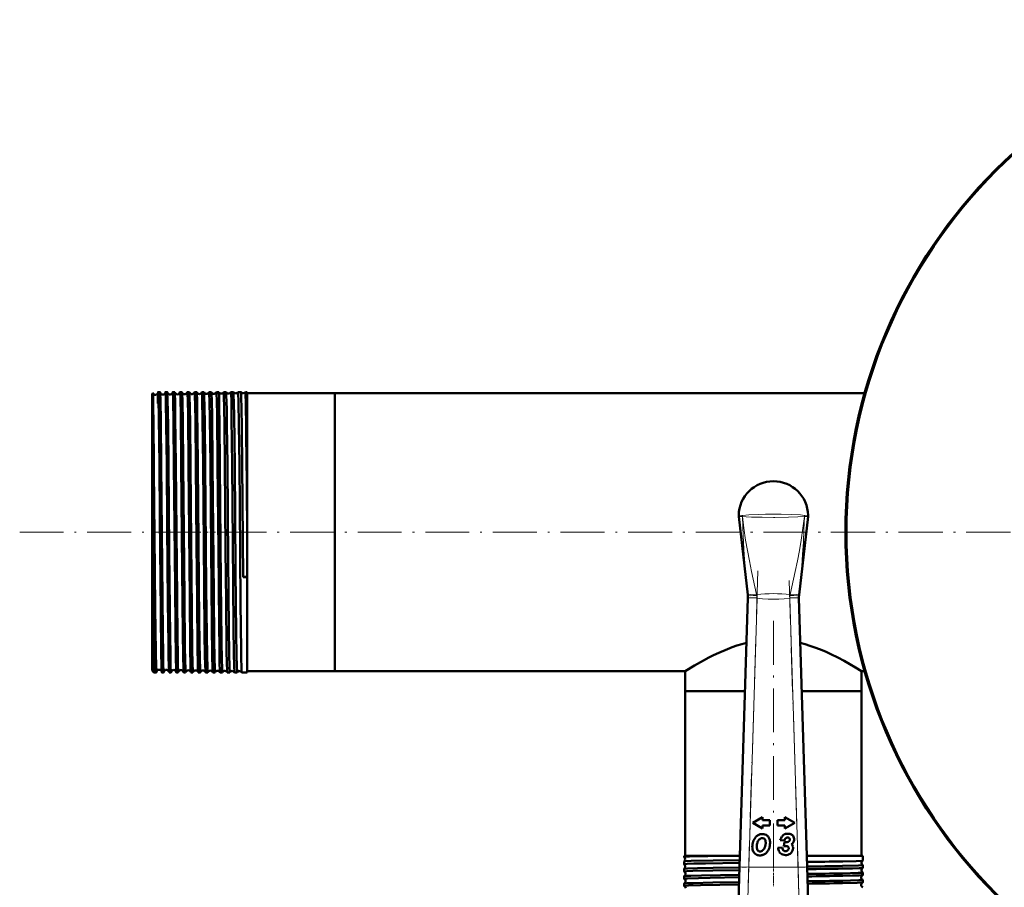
# Model space of a CAD drawing. Extents: x -1358 to 1757, y -1616 to 699.
# Tile 29 of 96: x -229 to 40, y -926 to -689. Entities that reach past the tile are written whole.
import ezdxf

# ---------------------------------------------------------------- set-up
doc = ezdxf.new("R2010")
doc.units = 0
doc.linetypes.add('DASHDOT', pattern=[18.5, 12, -3, 0.5, -3])

msp = doc.modelspace()

# ---------------------------------------------------------------- linework, layer by layer
at = {"color": 7, "lineweight": 50}
for p, q in [((-193.21, -791.06), (-193, -790.85)), ((-193.21, -791.06), (-193.21, -810.76)), ((-191.06, -790.56), (-191.56, -790.56)), ((-189.06, -790.56), (-189.56, -790.56)), ((-187.05, -790.56), (-187.57, -790.56)), ((-185.05, -790.56), (-185.57, -790.56)), ((-183.04, -790.56), (-183.58, -790.56)), ((-181.03, -790.56), (-181.59, -790.56)), ((-179.02, -790.56), (-179.59, -790.56)), ((-177.01, -790.56), (-177.61, -790.56)), ((-174.99, -790.56), (-175.62, -790.56)), ((-174.99, -790.56), (-174.99, -790.56)), ((-173.64, -790.56), (-173.64, -790.56)), ((-172.97, -790.56), (-173.64, -790.56)), ((-172.97, -790.56), (-172.97, -790.56)), ((-171.65, -790.56), (-171.66, -790.56)), ((-170.95, -790.56), (-171.65, -790.56)), ((-170.95, -790.56), (-170.95, -790.56)), ((-169.67, -790.56), (-169.68, -790.56)), ((-168.93, -790.56), (-169.67, -790.56)), ((-168.93, -790.56), (-168.93, -790.56)), ((-167.7, -790.56), (-167.7, -790.56)), ((-167.21, -790.56), (-167.7, -790.56)), ((-167.21, -790.56), (-167.21, -810.52)), ((-143.21, -790.86), (-167.21, -790.86)), ((-143.21, -790.86), (-143.21, -810.67)), ((-143.21, -790.86), (1.78, -790.86)), ((-143.21, -866.96), (-143.21, -790.86)), ((-193.21, -810.76), (-193.21, -866.77)), ((-192.71, -811.91), (-192.72, -810.53)), ((-168.32, -841.22), (-168.59, -810.52)), ((-167.21, -810.52), (-167.21, -828.01)), ((-143.21, -810.67), (-143.21, -866.96)), ((-192.71, -811.91), (-192.71, -867.27)), ((-32.69, -824.62), (-30.22, -846.1)), ((-13.73, -824.62), (-16.2, -846.1)), ((-167.21, -828.01), (-167.21, -841.17)), ((-168.32, -841.22), (-167.21, -841.21)), ((-167.21, -841.17), (-167.21, -841.21)), ((-167.21, -841.21), (-167.21, -867.27)), ((-32.44, -920.53), (-30.19, -846.9)), ((-30.22, -846.1), (-30.22, -846.11)), ((-30.19, -846.9), (-30.19, -846.82)), ((-16.23, -846.82), (-16.22, -846.9)), ((-16.22, -846.9), (-13.97, -920.53)), ((-16.2, -846.11), (-16.2, -846.1)), ((-193.21, -866.77), (-192.71, -867.27)), ((-192.06, -867.27), (-192.71, -867.27)), ((-191.99, -866.21), (-192, -866.5)), ((-190.06, -867.27), (-190.56, -867.27)), ((-188.06, -867.27), (-188.57, -867.27)), ((-186.05, -867.27), (-186.57, -867.27)), ((-184.04, -867.27), (-184.57, -867.27)), ((-182.04, -867.27), (-182.58, -867.27)), ((-180.03, -867.27), (-180.59, -867.27)), ((-178.01, -867.27), (-178.6, -867.27)), ((-176, -867.27), (-176.61, -867.27)), ((-173.98, -867.27), (-174.63, -867.27)), ((-173.98, -867.27), (-173.98, -867.27)), ((-172.64, -867.27), (-172.65, -867.27)), ((-171.96, -867.27), (-172.64, -867.27)), ((-171.96, -867.27), (-171.96, -867.27)), ((-170.66, -867.27), (-170.67, -867.27)), ((-169.94, -867.27), (-170.66, -867.27)), ((-169.94, -867.27), (-169.94, -867.27)), ((-168.68, -867.27), (-168.69, -867.27)), ((-167.21, -867.27), (-168.68, -867.27)), ((-143.21, -866.96), (-167.21, -866.96)), ((-143.21, -866.96), (-47.36, -866.96)), ((-47.36, -866.96), (-47.36, -872.46)), ((0.94, -866.96), (1.78, -866.96)), ((0.94, -866.96), (0.94, -872.46)), ((-47.36, -872.46), (-30.97, -872.46)), ((-47.36, -872.46), (-47.36, -917.46)), ((-47.36, -872.46), (-30.97, -872.46)), ((-15.44, -872.46), (-4.5, -872.46)), ((-15.44, -872.46), (0.94, -872.46)), ((-4.5, -872.46), (0.94, -872.46)), ((0.94, -872.46), (0.94, -917.46)), ((-26.17, -906.91), (-28.86, -908.46)), ((-26.17, -907.73), (-26.17, -906.91)), ((-24.17, -907.73), (-26.17, -907.73)), ((-24.17, -909.2), (-24.17, -907.73)), ((-20.05, -907.73), (-22.05, -907.73)), ((-22.05, -907.73), (-22.05, -909.2)), ((-20.05, -906.91), (-20.05, -907.73)), ((-17.36, -908.46), (-20.05, -906.91)), ((-28.86, -908.46), (-26.17, -910.02)), ((-26.17, -909.2), (-24.17, -909.2)), ((-26.17, -910.02), (-26.17, -909.2)), ((-22.05, -909.2), (-20.05, -909.2)), ((-20.05, -910.02), (-17.36, -908.46)), ((-20.05, -909.2), (-20.05, -910.02)), ((-21.32, -913.17), (-20.17, -913.31)), ((-18.86, -912.61), (-18.83, -912.64)), ((-20.79, -915.22), (-21.95, -915.31)), ((-20.13, -913.7), (-20.36, -914.82)), ((-19.77, -913.73), (-19.87, -913.73)), ((-19.02, -915.42), (-19.02, -915.47)), ((-47.67, -917.46), (-34.94, -917.46)), ((-47.67, -917.46), (-47.67, -917.8)), ((-47.67, -917.8), (-47.66, -917.81)), ((-34.94, -917.46), (-32.35, -917.46)), ((-14.07, -917.46), (-4.26, -917.46)), ((-4.26, -917.46), (1.25, -917.46)), ((1.25, -917.46), (1.25, -918.79)), ((-47.66, -919.03), (-47.67, -919.03)), ((-47.67, -919.03), (-47.67, -919.78)), ((-47.67, -921.06), (-47.67, -921.76)), ((-32.93, -936.44), (-32.44, -920.53)), ((-13.97, -920.53), (-13.49, -936.44)), ((1.25, -918.79), (1.25, -918.8)), ((1.25, -920.04), (1.25, -920.04)), ((1.25, -920.04), (1.25, -920.77)), ((-47.67, -923.08), (-47.67, -923.74)), ((1.25, -922.07), (1.25, -922.75)), ((1.25, -924.08), (1.25, -924.73)), ((-47.67, -925.09), (-47.67, -925.72))]:
    msp.add_line(p, q, dxfattribs=at)
at = {"color": 7, "lineweight": 18}
for p, q in [((-31.68, -824.6), (-31.69, -824.6)), ((-14.73, -824.6), (-14.73, -824.6)), ((-30.22, -846.11), (-30.26, -845.76)), ((-27.83, -845.97), (-27.78, -846.21)), ((-18.64, -846.21), (-18.59, -845.97)), ((-16.16, -845.76), (-16.2, -846.11)), ((-27.69, -846.97), (-30.19, -846.9)), ((-27.69, -846.97), (-29.94, -920.61)), ((-27.7, -846.92), (-27.69, -846.97)), ((-18.72, -846.97), (-16.22, -846.9)), ((-18.72, -846.97), (-18.72, -846.92)), ((-16.47, -920.61), (-18.72, -846.97)), ((-32.44, -920.53), (-29.94, -920.61)), ((-29.94, -920.61), (-30.43, -938.29)), ((-29.94, -920.61), (-16.47, -920.61)), ((-16.47, -920.61), (-13.97, -920.53)), ((-15.99, -938.29), (-16.47, -920.61))]:
    msp.add_line(p, q, dxfattribs=at)
at = {"color": 7, "linetype": 'DASHDOT', "lineweight": 18}
for p, q in [((-229.45, -828.91), (491.9, -828.91)), ((319.14, -828.91), (-45.56, -828.91)), ((-27.47, -839.52), (-30.17, -928.06)), ((-16.25, -928.06), (-18.95, -839.52)), ((-23.21, -853.17), (-23.21, -925.84))]:
    msp.add_line(p, q, dxfattribs=at)
at = {"color": 7, "linetype": 'DASHDOT', "lineweight": 18, "ltscale": 0.036654}
msp.add_line((-193.33, -828.91), (-191.87, -828.91), dxfattribs=at)
at = {"color": 7, "linetype": 'DASHDOT', "lineweight": 18, "ltscale": 0.0356}
msp.add_line((-189.92, -828.91), (-191.34, -828.91), dxfattribs=at)
at = {"color": 7, "linetype": 'DASHDOT', "lineweight": 18, "ltscale": 0.035617}
msp.add_line((-187.92, -828.91), (-189.34, -828.91), dxfattribs=at)
at = {"color": 7, "linetype": 'DASHDOT', "lineweight": 18, "ltscale": 0.035678}
msp.add_line((-185.92, -828.91), (-187.35, -828.91), dxfattribs=at)
at = {"color": 7, "linetype": 'DASHDOT', "lineweight": 18, "ltscale": 0.035936}
msp.add_line((-183.91, -828.91), (-185.35, -828.91), dxfattribs=at)
at = {"color": 7, "linetype": 'DASHDOT', "lineweight": 18, "ltscale": 0.03633}
msp.add_line((-181.91, -828.91), (-183.36, -828.91), dxfattribs=at)
at = {"color": 7, "linetype": 'DASHDOT', "lineweight": 18, "ltscale": 0.036844}
msp.add_line((-179.89, -828.91), (-181.37, -828.91), dxfattribs=at)
at = {"color": 7, "linetype": 'DASHDOT', "lineweight": 18, "ltscale": 0.037483}
msp.add_line((-177.88, -828.91), (-179.38, -828.91), dxfattribs=at)
at = {"color": 7, "linetype": 'DASHDOT', "lineweight": 18, "ltscale": 0.038246}
msp.add_line((-175.87, -828.91), (-177.4, -828.91), dxfattribs=at)
at = {"color": 7, "linetype": 'DASHDOT', "lineweight": 18, "ltscale": 0.039149}
msp.add_line((-173.85, -828.91), (-175.41, -828.91), dxfattribs=at)
at = {"color": 7, "linetype": 'DASHDOT', "lineweight": 18, "ltscale": 0.040157}
msp.add_line((-171.82, -828.91), (-173.43, -828.91), dxfattribs=at)
at = {"color": 7, "linetype": 'DASHDOT', "lineweight": 18, "ltscale": 0.041325}
msp.add_line((-169.8, -828.91), (-171.45, -828.91), dxfattribs=at)
at = {"color": 7, "linetype": 'DASHDOT', "lineweight": 18, "ltscale": 0.433284}
msp.add_line((-14.54, -920.61), (-31.87, -920.61), dxfattribs=at)
at = {"color": 7, "linetype": 'DASHDOT', "lineweight": 18, "ltscale": 0.04503}
msp.add_line((-23.21, -920.11), (-23.21, -921.92), dxfattribs=at)
at = {"color": 7, "linetype": 'DASHDOT', "lineweight": 18, "ltscale": 0.043887}
msp.add_line((-23.21, -922.14), (-23.21, -923.9), dxfattribs=at)
at = {"color": 7, "linetype": 'DASHDOT', "lineweight": 18, "ltscale": 0.042889}
msp.add_line((-23.21, -924.16), (-23.21, -925.88), dxfattribs=at)
at = {"color": 7, "lineweight": 50}
for points in [[(-192.72, -810.53), (-192.84, -798.81), (-192.89, -794.66), (-192.95, -791.87), (-192.99, -790.89), (-192.99, -790.86), (-193, -790.85)], [(-191.56, -790.56), (-191.56, -790.56), (-191.57, -790.56), (-191.57, -790.56), (-191.57, -790.58), (-191.6, -790.76), (-191.66, -792.4), (-191.69, -793.66)], [(-191.22, -810.52), (-191.37, -797.62), (-191.46, -792.39), (-191.51, -791.01), (-191.55, -790.61), (-191.55, -790.57), (-191.56, -790.56), (-191.56, -790.56), (-191.56, -790.56), (-191.56, -790.56)], [(-191.02, -790.95), (-191.05, -790.6), (-191.05, -790.57), (-191.06, -790.56), (-191.06, -790.56), (-191.06, -790.56), (-191.06, -790.56)], [(-190.72, -810.52), (-190.85, -798.75), (-190.95, -792.71), (-191.02, -790.95)], [(-189.56, -790.56), (-189.57, -790.56), (-189.57, -790.56), (-189.57, -790.56), (-189.57, -790.57), (-189.59, -790.7)], [(-189.22, -810.52), (-189.34, -799.41), (-189.44, -793.24), (-189.5, -791.29), (-189.53, -790.76), (-189.55, -790.58), (-189.56, -790.56), (-189.56, -790.56), (-189.56, -790.56), (-189.56, -790.56)], [(-189.03, -790.68), (-189.05, -790.57), (-189.05, -790.56), (-189.06, -790.56), (-189.06, -790.56)], [(-188.72, -810.52), (-188.83, -799.74), (-188.96, -792.55), (-189.02, -790.85), (-189.03, -790.68)], [(-187.57, -790.56), (-187.57, -790.56), (-187.57, -790.56), (-187.57, -790.57), (-187.59, -790.66)], [(-187.23, -810.52), (-187.35, -799.24), (-187.47, -792.33), (-187.53, -790.77), (-187.56, -790.58), (-187.56, -790.56), (-187.56, -790.56), (-187.56, -790.56), (-187.57, -790.56)], [(-187.04, -790.61), (-187.05, -790.56), (-187.05, -790.56), (-187.05, -790.56), (-187.05, -790.56)], [(-186.71, -810.52), (-186.86, -797.44), (-186.94, -793.03), (-187, -791.03), (-187.04, -790.61)], [(-185.57, -790.56), (-185.57, -790.56), (-185.57, -790.56), (-185.58, -790.56), (-185.59, -790.61)], [(-185.23, -810.52), (-185.39, -796.92), (-185.48, -792.21), (-185.54, -790.74), (-185.56, -790.58), (-185.57, -790.56), (-185.57, -790.56), (-185.57, -790.56), (-185.57, -790.56)], [(-184.71, -810.52), (-184.83, -799.06), (-184.93, -792.98), (-185, -790.96), (-185.04, -790.59)], [(-183.24, -810.52), (-183.39, -796.87), (-183.47, -792.91), (-183.53, -790.93), (-183.56, -790.6), (-183.57, -790.57), (-183.57, -790.56), (-183.57, -790.56), (-183.58, -790.56), (-183.58, -790.56)], [(-182.7, -810.52), (-182.82, -799.08), (-182.89, -794.75), (-182.96, -791.68), (-183.01, -790.76), (-183.03, -790.58)], [(-181.25, -810.52), (-181.38, -798.51), (-181.45, -794.13), (-181.51, -791.69), (-181.54, -790.97), (-181.57, -790.6), (-181.58, -790.57), (-181.58, -790.56), (-181.58, -790.56), (-181.58, -790.56), (-181.59, -790.56)], [(-180.69, -810.52), (-180.78, -801.97), (-180.86, -795.81), (-180.93, -792.3), (-180.97, -791.22), (-181.01, -790.68), (-181.02, -790.57)], [(-179.26, -810.52), (-179.39, -798.31), (-179.49, -792.72), (-179.54, -791.16), (-179.58, -790.62), (-179.59, -790.56), (-179.59, -790.56), (-179.59, -790.56), (-179.59, -790.56)], [(-178.68, -810.52), (-178.8, -799.04), (-178.87, -794.71), (-178.94, -791.66), (-178.99, -790.73), (-179, -790.6), (-179.01, -790.57)], [(-177.27, -810.52), (-177.41, -797.67), (-177.49, -793.25), (-177.57, -790.86), (-177.59, -790.59), (-177.6, -790.57), (-177.6, -790.56), (-177.6, -790.56), (-177.6, -790.56), (-177.61, -790.56)], [(-176.66, -810.52), (-176.82, -796.96), (-176.89, -792.96), (-176.96, -790.96), (-176.99, -790.63), (-177, -790.56)], [(-175.28, -810.52), (-175.44, -796.86), (-175.51, -792.92), (-175.57, -790.94), (-175.6, -790.6), (-175.61, -790.57), (-175.61, -790.56), (-175.62, -790.56), (-175.62, -790.56), (-175.62, -790.56)], [(-174.65, -810.52), (-174.77, -799.03), (-174.84, -794.7), (-174.91, -791.65), (-174.96, -790.72), (-174.98, -790.59), (-174.99, -790.56)], [(-173.3, -810.52), (-173.42, -799.43), (-173.48, -795.15), (-173.57, -791.39), (-173.61, -790.65), (-173.63, -790.57), (-173.63, -790.56), (-173.63, -790.56), (-173.64, -790.56)], [(-172.63, -810.52), (-172.75, -799.48), (-172.81, -795.21), (-172.91, -791.41), (-172.95, -790.68), (-172.96, -790.58), (-172.97, -790.56)], [(-171.32, -810.52), (-171.46, -797.67), (-171.53, -793.25), (-171.61, -790.86), (-171.64, -790.59), (-171.65, -790.57), (-171.65, -790.56), (-171.65, -790.56), (-171.65, -790.56), (-171.65, -790.56)], [(-170.61, -810.52), (-170.76, -796.97), (-170.82, -793.74), (-170.9, -791.07), (-170.93, -790.63), (-170.94, -790.57), (-170.95, -790.56)], [(-169.34, -810.52), (-169.45, -799.41), (-169.55, -793.24), (-169.63, -790.88), (-169.66, -790.59), (-169.67, -790.57), (-169.67, -790.56), (-169.67, -790.56), (-169.67, -790.56), (-169.67, -790.56)], [(-168.59, -810.52), (-168.69, -800.85), (-168.78, -794.42), (-168.82, -792.58), (-168.89, -790.82), (-168.91, -790.6), (-168.92, -790.57), (-168.93, -790.56)], [(-167.36, -810.52), (-167.46, -800.77), (-167.58, -793.32), (-167.63, -791.43), (-167.66, -790.87), (-167.68, -790.59), (-167.69, -790.57), (-167.69, -790.56), (-167.69, -790.56), (-167.69, -790.56), (-167.7, -790.56)], [(-190.67, -865.17), (-190.73, -862.19), (-190.87, -850.6), (-191.09, -825.1), (-191.22, -810.52)], [(-190.06, -867.27), (-190.06, -867.27), (-190.06, -867.27), (-190.06, -867.27), (-190.07, -867.27), (-190.07, -867.24), (-190.1, -867), (-190.17, -864.89), (-190.22, -862.56), (-190.31, -856.14), (-190.49, -837.81), (-190.72, -810.52)], [(-188.6, -867.02), (-188.65, -865.85), (-188.72, -862.74), (-188.77, -859.24), (-188.9, -848.13), (-189.08, -827.25), (-189.22, -810.52)], [(-188.06, -867.27), (-188.06, -867.27), (-188.06, -867.27), (-188.06, -867.27), (-188.07, -867.21), (-188.11, -866.74), (-188.15, -865.81), (-188.21, -862.74), (-188.3, -856.92), (-188.37, -850.01), (-188.52, -834.03), (-188.72, -810.52)], [(-186.59, -867.19), (-186.63, -866.5), (-186.72, -863.18), (-186.83, -855.16), (-186.94, -843.82), (-187.23, -810.52)], [(-186.05, -867.27), (-186.05, -867.27), (-186.06, -867.27), (-186.06, -867.27), (-186.07, -867.21), (-186.11, -866.68), (-186.14, -865.66), (-186.22, -862.24), (-186.28, -857.92), (-186.4, -846.88), (-186.63, -819.66), (-186.71, -810.52)], [(-184.59, -867.23), (-184.64, -866.49), (-184.73, -862.53), (-184.82, -856.61), (-184.99, -839.26), (-185.23, -810.52)], [(-184.04, -867.27), (-184.05, -867.27), (-184.05, -867.27), (-184.05, -867.27), (-184.07, -867.19), (-184.11, -866.55), (-184.18, -863.71), (-184.24, -860.49), (-184.39, -846.85), (-184.47, -837.66), (-184.71, -810.52)], [(-182.59, -867.25), (-182.62, -867.01), (-182.67, -865.84), (-182.77, -860.49), (-182.93, -846.8), (-183, -838.04), (-183.24, -810.52)], [(-182.04, -867.27), (-182.04, -867.27), (-182.04, -867.27), (-182.04, -867.27), (-182.06, -867.19), (-182.1, -866.55), (-182.14, -865.18), (-182.23, -860.56), (-182.35, -850.22), (-182.52, -831.65), (-182.7, -810.52)], [(-180.6, -867.26), (-180.62, -867.1), (-180.66, -866.32), (-180.7, -864.95), (-180.78, -860.67), (-180.93, -847.19), (-181.06, -832.35), (-181.25, -810.52)], [(-180.03, -867.27), (-180.03, -867.27), (-180.03, -867.27), (-180.03, -867.27), (-180.04, -867.26), (-180.05, -867.11), (-180.11, -865.84), (-180.16, -864.01), (-180.25, -858.53), (-180.31, -853.34), (-180.51, -831.68), (-180.69, -810.52)], [(-178.61, -867.26), (-178.62, -867.2), (-178.64, -866.94), (-178.71, -865.05), (-178.75, -862.8), (-178.84, -856.53), (-178.97, -843.52), (-179.26, -810.52)], [(-178.01, -867.27), (-178.02, -867.27), (-178.02, -867.27), (-178.02, -867.27), (-178.03, -867.22), (-178.07, -866.74), (-178.1, -865.81), (-178.17, -862.74), (-178.25, -856.93), (-178.39, -844.14), (-178.68, -810.52)], [(-176.62, -867.27), (-176.62, -867.25), (-176.67, -866.69), (-176.7, -865.81), (-176.76, -863.03), (-176.88, -854.06), (-177.07, -833.73), (-177.27, -810.52)], [(-176, -867.27), (-176, -867.27), (-176, -867.27), (-176, -867.27), (-176.01, -867.26), (-176.01, -867.23), (-176.05, -866.83), (-176.08, -866.06), (-176.14, -863.47), (-176.22, -858.16), (-176.35, -846.24), (-176.44, -836.8), (-176.66, -810.52)], [(-174.63, -867.27), (-174.64, -867.24), (-174.65, -867.14), (-174.69, -866.42), (-174.73, -865.11), (-174.81, -860.93), (-174.9, -854.12), (-175.08, -833.57), (-175.28, -810.52)], [(-173.98, -867.27), (-173.98, -867.27), (-173.99, -867.27), (-173.99, -867.27), (-173.99, -867.26), (-174.01, -867.11), (-174.07, -865.84), (-174.12, -864.01), (-174.2, -858.53), (-174.37, -842.58), (-174.65, -810.52)], [(-172.65, -867.27), (-172.66, -867.25), (-172.67, -867.15), (-172.71, -866.44), (-172.75, -865.14), (-172.83, -860.98), (-172.98, -847.84), (-173.1, -833.8), (-173.3, -810.52)], [(-171.96, -867.27), (-171.96, -867.27), (-171.97, -867.27), (-171.97, -867.27), (-171.97, -867.26), (-171.99, -867.11), (-172.05, -865.85), (-172.13, -862.25), (-172.23, -855.22), (-172.4, -836.44), (-172.63, -810.52)], [(-170.67, -867.27), (-170.67, -867.26), (-170.68, -867.24), (-170.7, -867.06), (-170.75, -865.71), (-170.83, -861.99), (-170.92, -854.83), (-171.13, -831.81), (-171.32, -810.52)], [(-169.94, -867.27), (-169.94, -867.27), (-169.94, -867.27), (-169.95, -867.27), (-169.95, -867.26), (-169.96, -867.24), (-169.98, -866.96), (-170.03, -865.71), (-170.1, -862.51), (-170.19, -856.66), (-170.36, -839.36), (-170.61, -810.52)], [(-168.69, -867.27), (-168.69, -867.25), (-168.71, -867.17), (-168.75, -866.55), (-168.84, -862.75), (-168.86, -861.19), (-169.01, -848.34), (-169.24, -821.65), (-169.34, -810.52)], [(-192.06, -867.27), (-192.06, -867.27), (-192.06, -867.27), (-192.07, -867.27), (-192.07, -867.27), (-192.07, -867.25), (-192.1, -867.02), (-192.15, -865.86), (-192.23, -861.79), (-192.38, -849.59), (-192.56, -829.78), (-192.71, -811.91)], [(-47.36, -866.96), (-44.81, -865.4), (-42.33, -863.99), (-40.87, -863.22), (-39.57, -862.56), (-38.18, -861.91), (-35.8, -860.9), (-34.51, -860.41), (-33.17, -859.96), (-31.88, -859.57), (-30.57, -859.23)], [(-15.85, -859.23), (-14.51, -859.58), (-13.2, -859.98), (-11.86, -860.43), (-10.56, -860.92), (-8.97, -861.59), (-7.45, -862.28), (-5.55, -863.21), (-3.82, -864.13), (-2.3, -865), (-0.7, -865.95), (0.94, -866.96)], [(-192.03, -867.11), (-192.05, -867.26), (-192.06, -867.27), (-192.06, -867.27), (-192.06, -867.27), (-192.06, -867.27)], [(-190.56, -867.27), (-190.57, -867.27), (-190.57, -867.27), (-190.57, -867.26), (-190.59, -867.17), (-190.63, -866.38), (-190.67, -865.17)], [(-190.04, -867.16), (-190.05, -867.26), (-190.06, -867.27), (-190.06, -867.27), (-190.06, -867.27)], [(-188.57, -867.27), (-188.57, -867.27), (-188.57, -867.27), (-188.57, -867.27), (-188.57, -867.27), (-188.58, -867.25), (-188.6, -867.02)], [(-188.04, -867.2), (-188.05, -867.27), (-188.05, -867.27), (-188.05, -867.27), (-188.06, -867.27)], [(-186.57, -867.27), (-186.57, -867.27), (-186.57, -867.27), (-186.58, -867.27), (-186.59, -867.19)], [(-34.94, -917.46), (-41.17, -917.57), (-46.19, -917.69), (-47.42, -917.76), (-47.64, -917.79), (-47.66, -917.79), (-47.67, -917.8), (-47.67, -917.8), (-47.67, -917.8)], [(-32.39, -918.65), (-39.67, -918.76), (-45.67, -918.9), (-47.39, -918.98), (-47.62, -919.01), (-47.65, -919.02), (-47.66, -919.03)], [(-32.41, -919.41), (-41.81, -919.56), (-44.97, -919.63), (-46.81, -919.69), (-47.36, -919.73), (-47.63, -919.76), (-47.66, -919.77), (-47.66, -919.77), (-47.67, -919.78), (-47.67, -919.78)], [(-32.47, -921.39), (-39.81, -921.5), (-45.22, -921.62), (-46.88, -921.68), (-47.58, -921.73), (-47.66, -921.75), (-47.67, -921.75), (-47.67, -921.76), (-47.67, -921.76)], [(-32.45, -920.67), (-39.69, -920.79), (-43.96, -920.88), (-46.75, -920.97), (-47.47, -921.01), (-47.63, -921.04), (-47.66, -921.05)], [(1.25, -918.8), (1.24, -918.8), (1.21, -918.81), (1.04, -918.83), (-0.57, -918.91), (-4.26, -919.01)], [(1.25, -920.04), (1.25, -920.05), (1.25, -920.05), (1.24, -920.05), (1.23, -920.06), (1.08, -920.08), (0.05, -920.15), (-4.26, -920.26)], [(1.24, -920.78), (1.23, -920.78), (1.18, -920.79), (0.86, -920.82), (0.28, -920.86), (-1.58, -920.92), (-4.26, -920.98)], [(-32.53, -923.37), (-40.47, -923.49), (-43.66, -923.56), (-46.68, -923.65), (-47.39, -923.69), (-47.64, -923.72), (-47.66, -923.73), (-47.66, -923.74), (-47.67, -923.74), (-47.67, -923.74)], [(-32.51, -922.7), (-42.87, -922.87), (-45.82, -922.95), (-46.82, -922.99), (-47.54, -923.04), (-47.64, -923.06), (-47.66, -923.07)], [(1.25, -922.07), (1.25, -922.07), (1.25, -922.07), (1.25, -922.07), (1.23, -922.08), (1.1, -922.1), (-0.02, -922.17), (-4.26, -922.29)], [(1.24, -922.76), (1.23, -922.76), (1.18, -922.77), (0.85, -922.81), (0.27, -922.84), (-1.58, -922.9), (-4.26, -922.97)], [(1.25, -924.08), (1.25, -924.09), (1.25, -924.09), (1.25, -924.09), (1.24, -924.1), (1.21, -924.1), (0.86, -924.14), (0.18, -924.18), (-2.07, -924.25), (-4.26, -924.3)], [(-32.59, -925.35), (-43.13, -925.53), (-46.43, -925.62), (-47.35, -925.67), (-47.58, -925.7), (-47.66, -925.72), (-47.67, -925.72), (-47.67, -925.72), (-47.67, -925.72)], [(-32.57, -924.72), (-39.75, -924.83), (-45.15, -924.95), (-46.83, -925.01), (-47.55, -925.06), (-47.64, -925.08), (-47.66, -925.08)], [(1.24, -924.74), (1.2, -924.75), (1.01, -924.78), (-0.32, -924.85), (-4.26, -924.95)]]:
    msp.add_lwpolyline(points, dxfattribs=at)
at = {"color": 7, "lineweight": 18}
for points in [[(-32.71, -824.29), (-32.71, -824.28), (-32.69, -824.28), (-32.59, -824.28), (-31.7, -824.31)], [(-31.7, -824.31), (-29.89, -824.15), (-27.37, -824.04), (-25.41, -823.99), (-23.21, -823.98)], [(-23.21, -823.98), (-21.12, -823.99), (-18.18, -824.07), (-15.8, -824.2), (-14.72, -824.31)], [(-14.72, -824.31), (-13.74, -824.28), (-13.71, -824.28), (-13.71, -824.28), (-13.71, -824.28)], [(-31.7, -824.6), (-32.65, -824.62), (-32.69, -824.62), (-32.69, -824.62), (-32.69, -824.62)], [(-30.26, -845.76), (-30.78, -840.5), (-31.2, -835.22), (-31.49, -829.91), (-31.7, -824.6)], [(-23.21, -824.86), (-26.31, -824.84), (-29.16, -824.76), (-30.66, -824.68), (-31.69, -824.6)], [(-31.68, -824.6), (-31.3, -827.83), (-30.82, -831.05), (-30.33, -833.92), (-29.79, -836.78), (-29.2, -839.63), (-27.83, -845.97)], [(-14.73, -824.6), (-16.48, -824.73), (-19.07, -824.82), (-22.8, -824.86), (-23.21, -824.86)], [(-18.59, -845.97), (-17.22, -839.64), (-16.63, -836.79), (-16.09, -833.93), (-15.6, -831.07), (-15.12, -827.83), (-14.73, -824.6)], [(-14.72, -824.6), (-14.85, -828.13), (-15.01, -831.67), (-15.2, -834.96), (-15.44, -838.24), (-15.77, -842.01), (-16.16, -845.76)], [(-13.73, -824.62), (-13.73, -824.62), (-13.74, -824.62), (-13.85, -824.62), (-14.72, -824.6)], [(-27.7, -846.92), (-29.47, -846.86), (-30.17, -846.82), (-30.19, -846.82), (-30.19, -846.82)], [(-18.72, -846.97), (-20.23, -847.12), (-21.74, -847.21), (-23.18, -847.24), (-24.61, -847.21), (-26.15, -847.12), (-27.69, -846.97)], [(-16.23, -846.82), (-16.23, -846.82), (-16.23, -846.82), (-16.26, -846.82), (-16.56, -846.84), (-18.72, -846.92)]]:
    msp.add_lwpolyline(points, dxfattribs=at)
at = {"color": 7, "lineweight": 50}
msp.add_circle((136.79, -828.91), 140, dxfattribs=at)
for centre, radius, start, end in [((136.79, -828.91), 140.27, 90, 270), ((-193, -790.85), 0.00315, 354.7032, 112.6783), ((-192.31, -790.55), 0.744, 203.4481, 273.7283), ((-192.31, -790.56), 0.737, 273.3138, 347.6902), ((-190.32, -790.52), 0.74, 193.6106, 273.8942), ((-190.31, -790.53), 0.737, 273.2791, 347.6441), ((-188.32, -790.49), 0.739, 192.9103, 273.9635), ((-188.31, -790.49), 0.736, 273.2163, 347.5984), ((-186.32, -790.46), 0.738, 192.3594, 274.0333), ((-186.31, -790.46), 0.736, 273.2373, 347.6414), ((-185.09, -790.59), 0.0493, 358.6271, 41.2036), ((-184.32, -790.42), 0.739, 193.2687, 273.9497), ((-184.31, -790.42), 0.738, 273.3031, 346.7899), ((-183.54, -790.59), 0.0489, 138.8207, 181.4778), ((-183.06, -790.58), 0.0288, 0.4157, 48.9947), ((-182.32, -790.38), 0.741, 195.1965, 273.8573), ((-182.31, -790.38), 0.74, 273.3821, 344.8677), ((-181.57, -790.58), 0.0285, 131.0654, 179.7417), ((-181.04, -790.57), 0.0192, 2.8916, 55.6593), ((-180.31, -790.35), 0.743, 197.5459, 273.7922), ((-180.31, -790.35), 0.741, 273.4569, 342.5085), ((-179.58, -790.57), 0.0189, 124.3784, 177.2761), ((-179.03, -790.57), 0.0138, 5.9687, 61.5169), ((-178.31, -790.31), 0.743, 200.1057, 273.7572), ((-178.31, -790.31), 0.743, 273.4988, 339.9422), ((-177.6, -790.57), 0.0135, 118.4026, 174.265), ((-177.01, -790.57), 0.0107, 9.3811, 66.4284), ((-176.31, -790.28), 0.744, 202.8055, 273.7237), ((-176.31, -790.28), 0.743, 273.527, 337.237), ((-175.62, -790.56), 0.0103, 113.2812, 170.6999), ((-174.31, -790.24), 0.745, 205.6186, 273.7008), ((-174.31, -790.24), 0.744, 273.5498, 334.4154), ((-172.31, -790.2), 0.745, 208.5378, 273.6927), ((-172.31, -790.2), 0.745, 273.5751, 331.4834), ((-170.31, -790.17), 0.745, 211.5554, 273.6777), ((-170.31, -790.17), 0.745, 273.5828, 328.468), ((-168.31, -790.13), 0.746, 214.7181, 273.6581), ((-168.31, -790.13), 0.745, 273.5853, 325.3141), ((-15776.39, -952.52), 15609.68, 0.45703, 0.521214), ((-23.21, -824.46), 9.5, 90, 178.9168), ((-23.21, -824.46), 9.5, 1.0875, 89.9999), ((-30.21, -824.33), 2.5, 178.92, 186.5601), ((-16.24, -824.33), 2.53, 353.4796, 1.0425), ((-35.23, -846.67), 5.04, 358.2598, 6.283), ((-11.19, -846.67), 5.04, 173.717, 181.7402), ((-191.32, -867.29), 0.738, 87.0627, 167.5895), ((-191.31, -867.29), 0.74, 14.2855, 87.6062), ((-189.32, -867.32), 0.738, 87.0154, 167.5481), ((-189.31, -867.32), 0.738, 13.35, 87.7003), ((-187.32, -867.36), 0.738, 86.9982, 167.6163), ((-187.31, -867.36), 0.737, 12.4592, 87.7724), ((-186.11, -867.23), 0.0684, 322.9723, 1.9414), ((-185.32, -867.39), 0.738, 87.025, 167.3976), ((-185.31, -867.39), 0.737, 12.5744, 87.7628), ((-184.52, -867.23), 0.0685, 177.9758, 216.9253), ((-184.07, -867.25), 0.037, 314.7354, 0.6159), ((-183.32, -867.43), 0.74, 87.1115, 165.8569), ((-183.31, -867.43), 0.739, 14.1043, 87.674), ((-182.56, -867.25), 0.0369, 179.2941, 225.0843), ((-182.05, -867.26), 0.0236, 307.8416, 358.5455), ((-181.32, -867.47), 0.742, 87.188, 163.6601), ((-181.31, -867.46), 0.741, 16.303, 87.5838), ((-180.58, -867.26), 0.023, 181.366, 232.4116), ((-180.03, -867.26), 0.0162, 301.3736, 355.646), ((-179.31, -867.5), 0.743, 87.2431, 161.2106), ((-179.31, -867.5), 0.742, 18.7629, 87.538), ((-178.59, -867.26), 0.0159, 184.1363, 238.7446), ((-177.31, -867.54), 0.744, 87.276, 158.5644), ((-178.02, -867.26), 0.0121, 296.0214, 352.3982), ((-177.31, -867.54), 0.743, 21.3927, 87.5085), ((-176.61, -867.26), 0.0117, 187.4826, 244.2674), ((-176, -867.27), 0.00966, 291.5752, 348.9766), ((-175.31, -867.57), 0.744, 87.308, 155.7921), ((-175.31, -867.57), 0.744, 24.1648, 87.4814), ((-174.62, -867.27), 0.00953, 193.0587, 248.4618), ((-173.31, -867.61), 0.745, 87.3222, 152.9463), ((-173.31, -867.61), 0.745, 27.0331, 87.4584), ((-171.31, -867.64), 0.745, 87.3314, 149.9664), ((-171.31, -867.64), 0.745, 30.0071, 87.4394), ((-169.31, -867.68), 0.746, 87.3575, 146.8695), ((-169.31, -867.68), 0.745, 33.1075, 87.4382), ((-25.38, -914.66), 3.53, 140.9519, 162.0791), ((-26.16, -914.02), 2.53, 122.3254, 140.9519), ((-25.48, -914.52), 2.21, 146.6467, 157.419), ((-26.31, -913.8), 2.26, 102.7073, 122.3254), ((-25.48, -914.52), 2.2, 135.8813, 146.6467), ((-26.09, -913.93), 1.35, 122.4893, 135.8813), ((-26.23, -913.71), 1.09, 114.3724, 122.4893), ((-26.25, -914.04), 2.5, 96.047, 102.7073), ((-26.26, -913.64), 1.02, 106.0127, 114.3724), ((-26.26, -913.65), 1.03, 97.756, 106.0127), ((-26.21, -914.46), 2.93, 89.924, 96.047), ((-26.24, -913.79), 1.17, 89.924, 97.756), ((-26.24, -913.59), 0.972, 83.8593, 89.924), ((-26.21, -913.82), 2.29, 72.3526, 89.924), ((-26.22, -913.44), 0.825, 77.3748, 83.8593), ((-26.21, -913.36), 0.742, 57.4405, 77.3748), ((-26.32, -913.55), 0.96, 39.4887, 57.4405), ((-26.35, -913.57), 0.996, 16.3019, 39.4887), ((-26.06, -913.36), 1.81, 52.3065, 72.3526), ((-27.49, -913.9), 2.18, 360, 16.3019), ((-26.13, -913.45), 1.91, 46.7792, 52.3065), ((-26.24, -913.57), 2.08, 41.5011, 46.7792), ((-26.21, -913.54), 2.04, 18.1127, 41.5011), ((-27.33, -913.91), 3.22, 0, 18.1127), ((-17.8, -914.2), 3.67, 146.3342, 163.6082), ((-19.57, -913.02), 1.53, 124.7057, 146.3342), ((-19.5, -913.13), 1.67, 114.6255, 124.7057), ((-19.39, -913.35), 1.91, 105.2979, 114.6255), ((-17.86, -914.05), 2.43, 145.8259, 162.3443), ((-19.33, -913.58), 2.15, 97.0645, 105.2979), ((-19.63, -912.85), 0.289, 115.7376, 145.8259), ((-19.3, -913.53), 1.05, 109.5545, 115.7376), ((-19.33, -913.44), 0.95, 103.1029, 109.5545), ((-19.25, -914.28), 2.86, 90.021, 97.0645), ((-19.34, -913.42), 0.929, 96.5352, 103.1029), ((-19.33, -913.43), 0.948, 90.021, 96.5352), ((-19.33, -913.92), 1.43, 82.8787, 90.021), ((-19.25, -914.1), 2.67, 81.8925, 90.021), ((-19.25, -913.28), 0.785, 73.6908, 82.8787), ((-19.2, -913.08), 0.577, 62.1451, 73.6908), ((-19.09, -912.88), 0.357, 49.1441, 62.1451), ((-19.13, -913.32), 1.88, 72.0423, 81.8925), ((-19.08, -912.87), 0.332, 18.3964, 42.5937), ((-19.31, -913.08), 0.577, 325.9473, 344.8128), ((-19.49, -913), 0.77, 0.021, 18.3964), ((-19.45, -913.04), 0.73, 344.8128, 352.9701), ((-19.77, -913), 1.04, 352.9701, 360), ((-19.06, -913.09), 1.64, 60.6248, 72.0423), ((-18.96, -912.91), 1.44, 48.3036, 60.6248), ((-18.91, -912.85), 1.36, 25.2295, 48.3036), ((-19.05, -912.92), 1.51, 3.5317, 25.2295), ((-19.44, -912.94), 1.91, 344.995, 1.7265), ((-19.33, -912.94), 1.8, 1.7475, 3.5317), ((-24.07, -915.08), 4.91, 162.0791, 179.924), ((-25.91, -915.08), 3.07, 180, 192.1342), ((-26.68, -915.25), 2.28, 192.1342, 206.4763), ((-24.92, -914.99), 2.86, 172.5105, 179.924), ((-25.44, -914.99), 2.34, 180, 195.9233), ((-22.73, -915.28), 5.07, 166.8649, 172.5105), ((-26.79, -915.38), 0.929, 195.9233, 238.2264), ((-24.81, -914.8), 2.93, 157.419, 166.8649), ((-27.12, -914.85), 1.52, 306.5931, 317.1586), ((-27.51, -914.49), 2.05, 317.1586, 325.2851), ((-27.72, -914.35), 2.3, 325.2851, 332.9844), ((-28.29, -914.06), 2.94, 332.9844, 339.1418), ((-28.68, -913.91), 3.36, 339.1418, 344.9445), ((-28.96, -913.78), 3.67, 344.062, 351.515), ((-28.13, -913.9), 2.82, 351.515, 359.924), ((-27.47, -914.37), 3.27, 321.6261, 336.8653), ((-28.3, -914.02), 4.18, 336.8653, 348.7848), ((-28.87, -913.9), 4.75, 348.7848, 359.924), ((-19.2, -915.05), 2.76, 185.4221, 207.9918), ((-19.33, -915.12), 1.46, 183.6997, 206.6644), ((-19.99, -915.45), 0.727, 206.6644, 228.0024), ((-20.02, -915.49), 0.675, 228.0024, 251.5916), ((-20.11, -923.26), 8.44, 88.3873, 91.6778), ((-19.76, -911.71), 2.02, 259.4174, 265.8514), ((-19.77, -911.82), 1.91, 265.8514, 267.1369), ((-20, -919.41), 4.6, 86.194, 88.3873), ((-19.77, -910.98), 2.75, 270.0719, 276.0854), ((-19.91, -918.02), 3.2, 83.1053, 86.194), ((-19.68, -916.15), 1.31, 78.469, 83.1053), ((-19.65, -912.17), 1.56, 276.0854, 283.9438), ((-19.51, -915.33), 0.479, 58.618, 78.469), ((-19.77, -915.41), 0.774, 301.3906, 312.8032), ((-19.55, -912.56), 1.15, 283.9438, 294.0681), ((-19.53, -915.35), 0.507, 39.1737, 58.618), ((-19.7, -915.49), 0.664, 312.8032, 335.9154), ((-19.46, -915.3), 0.418, 16.9753, 39.1737), ((-19.82, -915.44), 0.795, 335.9154, 357.275), ((-19.36, -912.99), 0.676, 294.0681, 306.6588), ((-19.88, -915.43), 0.854, 0.163, 16.9753), ((-19.28, -913.1), 0.543, 306.6588, 325.9473), ((-19.42, -912.58), 2.09, 304.4207, 310.4133), ((-19.39, -915.43), 1.61, 36.8441, 44.3269), ((-19.19, -915.28), 1.36, 16.8187, 36.8441), ((-19.04, -913.03), 1.5, 310.4133, 327.4215), ((-19.71, -915.36), 1.88, 338.2315, 360), ((-19.31, -915.32), 1.48, 7.9721, 16.8187), ((-19.61, -915.36), 1.79, 0.021, 7.9721), ((-19, -913.06), 1.45, 327.4215, 344.995), ((-48.09, -918.42), 0.743, 3.7214, 55.0316), ((-48.09, -918.42), 0.744, 305.0164, 3.833), ((-26.95, -915.38), 1.99, 206.4763, 223.0363), ((-27, -915.43), 1.91, 223.0363, 239.9657), ((-26.89, -915.24), 2.13, 239.9657, 247.6508), ((-26.9, -915.26), 2.11, 247.6508, 255.3803), ((-26.89, -915.21), 2.17, 255.3803, 262.8807), ((-26.88, -915.52), 0.762, 238.2264, 257.9682), ((-26.85, -914.94), 2.43, 262.8804, 269.9237), ((-26.86, -915.42), 0.862, 257.9682, 264.1567), ((-26.85, -915.26), 1.02, 264.1567, 269.924), ((-26.85, -915.04), 2.33, 269.924, 278.8623), ((-26.85, -915.34), 0.947, 269.924, 276.3311), ((-26.85, -915.3), 0.985, 276.3311, 282.6353), ((-26.86, -915.25), 1.03, 282.6353, 288.6933), ((-26.91, -915.1), 1.19, 288.6933, 294.3941), ((-26.85, -915.04), 2.33, 278.8623, 287.7982), ((-26.87, -915.2), 1.09, 294.3941, 306.5931), ((-26.89, -914.94), 2.44, 287.7982, 296.3172), ((-27.08, -914.55), 2.88, 296.3172, 304.1102), ((-26.89, -914.83), 2.53, 304.1102, 321.6261), ((-20.19, -915.58), 1.64, 207.9918, 232.1297), ((-20.18, -915.56), 1.67, 232.1297, 253.5785), ((-19.89, -914.58), 2.69, 253.5785, 270.021), ((-19.85, -914.97), 1.23, 251.5916, 270.021), ((-19.89, -913.93), 3.34, 270.021, 272.1494), ((-19.85, -915.02), 1.17, 270.021, 279.3049), ((-19.88, -914.29), 2.98, 272.1494, 274.4101), ((-19.8, -915.34), 0.845, 279.3049, 289.9406), ((-19.83, -914.93), 2.34, 274.4101, 293.6304), ((-19.77, -915.41), 0.768, 289.9406, 301.3906), ((-19.53, -915.6), 1.6, 293.6304, 317.4422), ((-19.86, -915.3), 2.05, 317.4422, 338.2315), ((-47.66, -919.78), 0.00906, 192.2529, 248.0265), ((-47.66, -921.06), 0.00945, 112.0189, 167.7772), ((-48.05, -920.42), 0.743, 3.7187, 58.1576), ((-48.06, -920.42), 0.743, 301.8709, 3.8615), ((-34.88, 689.72), 1609.02, 270.74303, 271.09068), ((-34.87, 651.73), 1572.3, 270.76132, 271.11569), ((-34.83, 682.13), 1603.4, 270.74579, 271.09249), ((1.62, -921.42), 0.742, 120.3006, 172.87), ((1.62, -921.42), 0.743, 172.7121, 239.6357), ((1.66, -919.42), 0.744, 172.7338, 236.57), ((1.65, -919.42), 0.742, 123.375, 172.8545), ((1.24, -920.77), 0.0098, 289.8066, 346.2686), ((-47.66, -921.76), 0.0106, 195.3321, 252.4338), ((-47.66, -923.08), 0.011, 107.7801, 164.8173), ((-47.66, -923.74), 0.0127, 198.7319, 256.3304), ((-48.02, -922.42), 0.742, 3.6938, 61.1753), ((-48.02, -922.42), 0.742, 298.8606, 3.8746), ((-47.98, -924.42), 0.741, 3.6634, 64.0841), ((-34.7, 640.92), 1563.51, 270.76158, 271.11567), ((-34.71, 670.81), 1594.06, 270.74828, 271.09484), ((1.58, -923.42), 0.743, 172.6969, 242.572), ((1.58, -923.42), 0.741, 117.3526, 172.8988), ((1.24, -922.07), 0.0102, 13.6686, 70.1709), ((1.24, -922.75), 0.0116, 285.5576, 342.9629), ((1.24, -924.09), 0.0119, 16.8948, 74.3208), ((-47.66, -925.1), 0.0132, 103.6255, 161.0246), ((-47.65, -925.72), 0.0158, 202.882, 260.3359), ((-47.98, -924.42), 0.742, 295.9765, 3.8979), ((-47.95, -926.41), 0.74, 3.6304, 66.8494), ((-34.62, 636.83), 1561.43, 270.76216, 271.11447), ((-34.54, 656.65), 1581.89, 270.74999, 271.09702), ((1.55, -925.41), 0.74, 114.5024, 172.9409), ((1.55, -925.42), 0.742, 172.6733, 245.3932), ((1.24, -924.73), 0.0142, 281.5103, 339.0664), ((1.24, -926.11), 0.0145, 20.782, 78.3328)]:
    msp.add_arc(centre, radius, start, end, dxfattribs=at)
at = {"color": 7, "lineweight": 18}
for centre, radius, start, end in [((-28.91, -824.38), 2.79, 178.6725, 184.495), ((-28.91, -824.28), 2.8, 180.6934, 186.5398), ((-17.51, -824.28), 2.8, 353.4602, 359.3066), ((-17.5, -824.38), 2.79, 355.505, 1.3275), ((-23.21, -889.12), 43.39, 83.889, 96.111), ((-31.14, -846.95), 3.45, 0.5645, 12.4507), ((-15.27, -846.95), 3.45, 167.5497, 179.4352)]:
    msp.add_arc(centre, radius, start, end, dxfattribs=at)
at = {"color": 7, "lineweight": 50}
msp.add_ellipse((-167.71, -841.35), major_axis=(-0.75, -0.006), ratio=0.320473, start_param=3.979855, end_param=5.659424, dxfattribs=at)
at = {"color": 7, "lineweight": 18}
for centre, major_axis, ratio, start_param, end_param in [((-27.77, -845.48), (2.49, 0.27), 0.191483, 3.147796, 4.669262), ((-18.65, -845.48), (2.49, -0.27), 0.191483, 4.755516, 6.276982), ((-27.73, -845.84), (2.48, 0.27), 0.146033, 3.144533, 4.67951), ((-18.68, -845.84), (2.48, -0.27), 0.146033, 4.745268, 6.280245)]:
    msp.add_ellipse(centre, major_axis=major_axis, ratio=ratio, start_param=start_param, end_param=end_param, dxfattribs=at)

doc.saveas('drawing.dxf')
